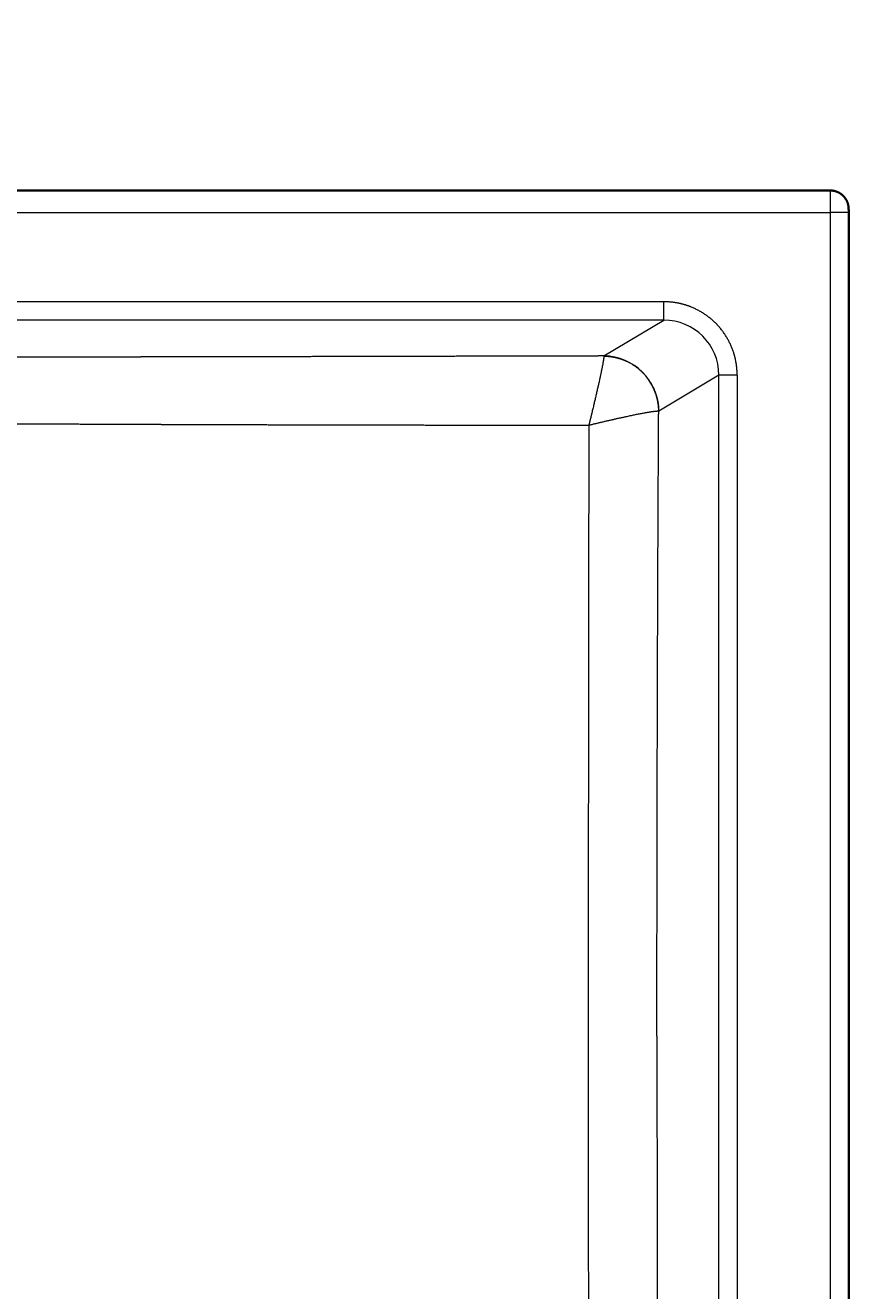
# Model space of a CAD drawing. Extents: x 54 to 1656, y -3 to 1136.
# Tile 5 of 9: x 707 to 931, y 252 to 596. Entities that reach past the tile are written whole.
import ezdxf
from ezdxf.enums import TextEntityAlignment as Align

# ---------------------------------------------------------------- set-up
doc = ezdxf.new("R2010")
doc.units = 0
doc.layers.get('0').update_dxf_attribs({"lineweight": 13})
doc.styles.get("Standard").update_dxf_attribs({"font": 'isocp.shx'})
doc.dimstyles.get("Standard").update_dxf_attribs({"dimtxt": 2.5, "dimasz": 2.5, "dimexe": 1.25, "dimexo": 0.625, "dimtad": 1, "dimcen": 2.5, "dimadec": 0, "dimazin": 0, "dimtfac": 1, "dimtmove": 0, "dimatfit": 0, "dimfxl": 0, "dimarcsym": 0})

# ---------------------------------------------------------------- blocks, each defined once
blk = doc.blocks.new('*D')
at = {"color": 7, "lineweight": 13}
for p, q in [((178.81, 991.63), (91.16, 991.63)), ((93.16, 737.63), (93.16, 991.63)), ((225.78, 737.63), (91.16, 737.63)), ((548.72, 550.88), (67.79, 550.88)), ((69.79, 91.06), (69.79, 550.88)), ((478.94, 398.4), (581.64, 287.49)), ((170.81, 99.06), (170.81, -2.64)), ((930.64, 99.06), (930.64, -2.64)), ((548.72, 91.06), (67.79, 91.06)), ((170.81, -0.64), (930.64, -0.64))]:
    blk.add_line(p, q, dxfattribs=at)
for points in [[(93.67, 989.7), (93.16, 991.63), (92.64, 989.7)], [(92.64, 739.56), (93.16, 737.63), (93.67, 739.56)], [(70.31, 548.95), (69.79, 550.88), (69.27, 548.95)], [(521.5, 353.2), (519.81, 354.27), (520.74, 352.5)], [(579.94, 288.56), (581.64, 287.49), (580.7, 289.26)], [(69.27, 92.99), (69.79, 91.06), (70.31, 92.99)], [(172.74, -0.13), (170.81, -0.64), (172.74, -1.16)], [(928.7, -1.16), (930.64, -0.64), (928.7, -0.13)]]:
    blk.add_lwpolyline(points, dxfattribs=at)
for s, rotation, p, p2 in [('254', 90, (91.16, 843.61), (91.16, 885.64)), ('%%c', 312.7956, (480.41, 399.76), (487.39, 392.23)), ('91', 312.7956, (488.07, 391.5), (506.47, 371.62)), ('460', 90, (67.79, 299.95), (67.79, 341.98))]:
    blk.add_text(s, height=14, rotation=rotation, dxfattribs=at).set_placement(p, p2, align=Align.FIT)
blk.add_text('760', height=14, dxfattribs=at).set_placement((529.71, 1.36), (571.74, 1.36), align=Align.FIT)
blk = doc.blocks.new('BLOCK73')
at = {"color": 7, "lineweight": 35}
for p, q in [((0, 0), (374.89, 0)), ((379.91, -6), (379.91, -449.82))]:
    blk.add_line(p, q, dxfattribs=at)
at = {"color": 7, "lineweight": 13}
for p, q in [((0, -6), (374.91, -6)), ((374.91, -6), (374.91, -449.82)), ((329.6, -30.26), (0, -30.26)), ((329.6, -35.25), (0, -35.25)), ((344.6, -409.81), (344.6, -50.19)), ((349.58, -50.19), (349.58, -409.81))]:
    blk.add_line(p, q, dxfattribs=at)
at = {"color": 7, "lineweight": 13, "ltscale": 0.125}
blk.add_line((379.91, -6), (374.91, -6), dxfattribs=at)
at = {"color": 7, "lineweight": 13, "ltscale": 0.124829}
blk.add_line((329.6, -35.25), (329.6, -30.26), dxfattribs=at)
at = {"color": 7, "lineweight": 13, "ltscale": 0.474831}
blk.add_line((313.3, -45.01), (329.6, -35.25), dxfattribs=at)
at = {"color": 7, "lineweight": 13, "ltscale": 0.00077729}
blk.add_line((313.3, -45.01), (313.31, -45.04), dxfattribs=at)
at = {"color": 7, "lineweight": 13, "ltscale": 0.476606}
blk.add_line((344.6, -50.19), (328.25, -59.99), dxfattribs=at)
at = {"color": 7, "lineweight": 13, "ltscale": 0.124524}
blk.add_line((349.58, -50.19), (344.6, -50.19), dxfattribs=at)
at = {"color": 7, "lineweight": 13, "ltscale": 0.000321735}
blk.add_line((328.24, -60), (328.25, -59.99), dxfattribs=at)
at = {"color": 7, "lineweight": 13}
for centre, major_axis, ratio, start_param, end_param in [((329.51, -50.28), (12.99, 7.76), 0.991473, 5.746907, 7.313198), ((313.3, -59.99), (7.71, -12.87), 0.99484, 1.033373, 2.599608)]:
    blk.add_ellipse(centre, major_axis=major_axis, ratio=ratio, start_param=start_param, end_param=end_param, dxfattribs=at)
for points, knots in [([(374.89, 0), (374.9, 0), (374.9, -0.03), (374.9, -0.1), (374.9, -0.25), (374.9, -0.47), (374.9, -0.55), (374.9, -0.8), (374.9, -1.09), (374.91, -1.28), (374.91, -1.65), (374.91, -2.06), (374.91, -2.2), (374.91, -2.5), (374.91, -2.81), (374.91, -2.95), (374.91, -3.44), (374.91, -3.96), (374.91, -4.36), (374.91, -4.83), (374.91, -5.29), (374.91, -5.37), (374.91, -5.55), (374.91, -5.73), (374.91, -5.82), (374.91, -5.91), (374.91, -6)], [0, 0, 0, 0, 0, 0, 2.872142, 2.872142, 2.872142, 4.265741, 4.265741, 4.265741, 7.110682, 7.110682, 7.110682, 8.622178, 8.622178, 8.622178, 10.208383, 10.208383, 10.208383, 13.392757, 13.392757, 13.392757, 14.205023, 14.205023, 14.205023, 14.987456, 14.987456, 14.987456, 14.987456, 14.987456, 14.987456]), ([(349.58, -50.19), (349.58, -48.22), (349.34, -46.26), (348.85, -44.33), (347.42, -40.63), (345.12, -37.4), (343.78, -35.93), (340.76, -33.35), (337.2, -31.59), (335.32, -30.93), (333.02, -30.44), (330.69, -30.28), (330.32, -30.26), (329.96, -30.26), (329.6, -30.26)], [0, 0, 0, 0, 0, 0, 13.949532, 13.949532, 13.949532, 27.898104, 27.898104, 27.898104, 41.876269, 41.876269, 41.876269, 44.455903, 44.455903, 44.455903, 44.455903, 44.455903, 44.455903]), ([(313.3, -45.01), (311.62, -45.01), (309.94, -45.02), (308.25, -45.02), (304.81, -45.03), (301.37, -45.04), (299.98, -45.04), (296.55, -45.05), (293.11, -45.06), (291.43, -45.06), (288.13, -45.07), (284.84, -45.08), (282.9, -45.08), (270.22, -45.11), (257.57, -45.14), (246.09, -45.17), (230.99, -45.2), (215.95, -45.23), (211.88, -45.24), (206.21, -45.25), (200.56, -45.26), (198.7, -45.26), (195.35, -45.27), (192.01, -45.28), (190.79, -45.28), (182.91, -45.29), (175.06, -45.3), (169.31, -45.31), (160.5, -45.32), (151.73, -45.33), (149.17, -45.34), (143.13, -45.34), (137.12, -45.35), (133.81, -45.35), (127.74, -45.36), (121.7, -45.36), (118.79, -45.36), (114.29, -45.37), (109.82, -45.37), (108.06, -45.37), (104.56, -45.37), (101.06, -45.37), (99.32, -45.37), (96.16, -45.37), (93, -45.37), (91.59, -45.37), (89.47, -45.37), (87.36, -45.37), (86.66, -45.37), (85.25, -45.37), (83.85, -45.37), (83.14, -45.37), (81.95, -45.37), (80.77, -45.37), (80.28, -45.37), (79.31, -45.37), (78.33, -45.37), (77.85, -45.37), (73.47, -45.37), (69.11, -45.37), (65.22, -45.37), (60.34, -45.37), (55.47, -45.36), (54.5, -45.36), (51.58, -45.36), (48.67, -45.36), (46.73, -45.36), (42.87, -45.36), (39.01, -45.36), (36.86, -45.35), (34.45, -45.35), (32.04, -45.35), (31.54, -45.35), (30.56, -45.35), (29.58, -45.35), (29.09, -45.35), (27.5, -45.35), (25.9, -45.35), (25.41, -45.35), (20.84, -45.35), (16.26, -45.35), (12.79, -45.34), (8.73, -45.34), (4.66, -45.34), (4.08, -45.34), (3.21, -45.34), (2.34, -45.34), (2.04, -45.34), (1.47, -45.34), (0.88, -45.34), (0.58, -45.34), (0.29, -45.34), (0, -45.34)], [0, 0, 0, 0, 0, 0, 11.511833, 11.511833, 11.511833, 23.5193, 23.5193, 23.5193, 35.031132, 35.031132, 35.031132, 46.100904, 46.100904, 46.100904, 121.873686, 121.873686, 121.873686, 150.066127, 150.066127, 150.066127, 161.165868, 161.165868, 161.165868, 173.36136, 173.36136, 173.36136, 216.120197, 216.120197, 216.120197, 235.339257, 235.339257, 235.339257, 259.015046, 259.015046, 259.015046, 278.695781, 278.695781, 278.695781, 291.397879, 291.397879, 291.397879, 304.099977, 304.099977, 304.099977, 314.353264, 314.353264, 314.353264, 319.479907, 319.479907, 319.479907, 324.606551, 324.606551, 324.606551, 328.171089, 328.171089, 328.171089, 331.735627, 331.735627, 331.735627, 360.251831, 360.251831, 360.251831, 367.380828, 367.380828, 367.380828, 381.638821, 381.638821, 381.638821, 395.637869, 395.637869, 395.637869, 399.219698, 399.219698, 399.219698, 402.801527, 402.801527, 402.801527, 410.853254, 410.853254, 410.853254, 436.130519, 436.130519, 436.130519, 440.343412, 440.343412, 440.343412, 442.449872, 442.449872, 442.449872, 444.556331, 444.556331, 444.556331, 444.556331, 444.556331, 444.556331]), ([(313.31, -45.04), (313.34, -45.18), (313.31, -45.52), (313.23, -46.06), (312.85, -48.27), (312.13, -51.64), (311.56, -54.18), (310.74, -57.66), (309.88, -61.25), (309.67, -62.1), (309.46, -62.96), (309.24, -63.83)], [0, 0, 0, 0, 0, 0, 8.86018, 8.86018, 8.86018, 28.897658, 28.897658, 28.897658, 35.14938, 35.14938, 35.14938, 35.14938, 35.14938, 35.14938]), ([(313.31, -45.04), (314.83, -45.05), (316.35, -45.26), (317.83, -45.65), (320.67, -46.82), (323.13, -48.65), (324.24, -49.72), (326.24, -52.21), (327.53, -55.13), (327.99, -56.72), (328.23, -58.36), (328.24, -60)], [0, 0, 0, 0, 0, 0, 10.833483, 10.833483, 10.833483, 21.69227, 21.69227, 21.69227, 33.367251, 33.367251, 33.367251, 33.367251, 33.367251, 33.367251]), ([(309.24, -63.83), (311.95, -63.16), (314.66, -62.52), (317.28, -61.92), (321.4, -61.02), (324.83, -60.37), (326.01, -60.16), (327.24, -59.99), (327.94, -59.96), (328.07, -59.97), (328.17, -59.98), (328.24, -60)], [0, 0, 0, 0, 0, 0, 19.936415, 19.936415, 19.936415, 32.212801, 32.212801, 32.212801, 35.878139, 35.878139, 35.878139, 35.878139, 35.878139, 35.878139]), ([(327.77, -230), (327.77, -212.99), (327.78, -195.99), (327.81, -178.97), (327.86, -155.15), (327.93, -131.33), (327.95, -124.53), (328.01, -107.53), (328.08, -90.54), (328.13, -80.35), (328.18, -70.17), (328.24, -60)], [0, 0, 0, 0, 0, 0, 120.287605, 120.287605, 120.287605, 168.404278, 168.404278, 168.404278, 240.501902, 240.501902, 240.501902, 240.501902, 240.501902, 240.501902]), ([(0, -62.87), (0.16, -62.87), (0.32, -62.87), (0.6, -62.87), (1.13, -62.87), (1.58, -62.87), (1.15, -62.87), (5.44, -62.87), (9.73, -62.87), (13.65, -62.87), (17.73, -62.87), (21.81, -62.88), (21.98, -62.88), (22.31, -62.88), (22.65, -62.88), (22.82, -62.88), (23.32, -62.88), (23.83, -62.88), (24.17, -62.88), (24.69, -62.88), (25.2, -62.88), (25.34, -62.88), (26.02, -62.88), (26.69, -62.88), (27.2, -62.88), (28.12, -62.88), (29.03, -62.88), (29.34, -62.88), (30.11, -62.88), (30.87, -62.88), (31.36, -62.88), (34.9, -62.89), (38.44, -62.89), (41.62, -62.9), (45.79, -62.91), (49.96, -62.92), (50.98, -62.92), (52.99, -62.92), (55.01, -62.93), (56.14, -62.93), (59.65, -62.94), (63.16, -62.96), (65.66, -62.96), (68.39, -62.98), (71.11, -62.99), (71.34, -62.99), (72.48, -62.99), (73.62, -63), (74.53, -63), (75.85, -63.01), (77.17, -63.01), (77.57, -63.01), (78.38, -63.02), (79.19, -63.02), (79.59, -63.02), (80.41, -63.03), (81.23, -63.03), (81.6, -63.03), (82.43, -63.04), (83.26, -63.04), (83.57, -63.04), (84.37, -63.05), (85.16, -63.05), (85.37, -63.05), (86.06, -63.06), (86.75, -63.06), (87.08, -63.06), (91.8, -63.09), (96.54, -63.11), (101.24, -63.14), (106.84, -63.17), (112.49, -63.2), (113.71, -63.21), (116.14, -63.22), (118.58, -63.24), (119.8, -63.24), (123.48, -63.26), (127.17, -63.28), (129.64, -63.3), (134.38, -63.32), (139.14, -63.35), (141.41, -63.36), (144.73, -63.38), (148.05, -63.4), (149.09, -63.4), (151.18, -63.41), (153.27, -63.42), (154.32, -63.43), (161, -63.46), (167.73, -63.5), (173.36, -63.52), (180.26, -63.55), (187.19, -63.58), (188.38, -63.58), (190.17, -63.59), (191.96, -63.59), (192.56, -63.6), (193.81, -63.6), (195.07, -63.61), (195.45, -63.61), (197, -63.61), (198.55, -63.62), (199.49, -63.62), (201.29, -63.63), (203.1, -63.63), (204.01, -63.64), (206.73, -63.65), (209.45, -63.65), (211.3, -63.66), (220.89, -63.69), (230.52, -63.71), (238.35, -63.73), (251.45, -63.76), (264.59, -63.78), (269.87, -63.79), (277.96, -63.8), (286.05, -63.81), (289.21, -63.81), (294.9, -63.82), (300.59, -63.82), (303.48, -63.82), (306.36, -63.82), (309.24, -63.83)], [0, 0, 0, 0, 0, 0, 1.102967, 1.102967, 1.102967, 3.4617, 3.4617, 3.4617, 30.382166, 30.382166, 30.382166, 31.530915, 31.530915, 31.530915, 32.679663, 32.679663, 32.679663, 34.977152, 34.977152, 34.977152, 36.170255, 36.170255, 36.170255, 39.603657, 39.603657, 39.603657, 42.383721, 42.383721, 42.383721, 44.863855, 44.863855, 44.863855, 66.663862, 66.663862, 66.663862, 73.732402, 73.732402, 73.732402, 80.611808, 80.611808, 80.611808, 97.900902, 97.900902, 97.900902, 99.47264, 99.47264, 99.47264, 105.759592, 105.759592, 105.759592, 108.553774, 108.553774, 108.553774, 111.347956, 111.347956, 111.347956, 114.195148, 114.195148, 114.195148, 117.161481, 117.161481, 117.161481, 119.637028, 119.637028, 119.637028, 121.900002, 121.900002, 121.900002, 151.909105, 151.909105, 151.909105, 160.081423, 160.081423, 160.081423, 168.25374, 168.25374, 168.25374, 184.70706, 184.70706, 184.70706, 199.74635, 199.74635, 199.74635, 206.586111, 206.586111, 206.586111, 213.425872, 213.425872, 213.425872, 250.207605, 250.207605, 250.207605, 257.851785, 257.851785, 257.851785, 261.673878, 261.673878, 261.673878, 265.849297, 265.849297, 265.849297, 271.578953, 271.578953, 271.578953, 277.352171, 277.352171, 277.352171, 288.853808, 288.853808, 288.853808, 338.061209, 338.061209, 338.061209, 371.054938, 371.054938, 371.054938, 388.564155, 388.564155, 388.564155, 406.50453, 406.50453, 406.50453, 406.50453, 406.50453, 406.50453]), ([(309.24, -63.83), (309.23, -70.32), (309.22, -76.83), (309.21, -83.36), (309.18, -96.49), (309.17, -109.66), (309.16, -116.28), (309.14, -126.27), (309.13, -136.27), (309.13, -139.42), (309.12, -152.81), (309.11, -166.22), (309.1, -176.29), (309.09, -193.06), (309.09, -209.82), (309.09, -216.55), (309.09, -223.27), (309.09, -230)], [0, 0, 0, 0, 0, 0, 44.700337, 44.700337, 44.700337, 89.755734, 89.755734, 89.755734, 112.657397, 112.657397, 112.657397, 180.649515, 180.649515, 180.649515, 226.242414, 226.242414, 226.242414, 226.242414, 226.242414, 226.242414]), ([(309.09, -230), (309.09, -240.05), (309.09, -250.09), (309.09, -260.13), (309.1, -276.88), (309.11, -293.63), (309.11, -300.32), (309.12, -310.34), (309.13, -320.35), (309.13, -323.74), (309.14, -333.68), (309.16, -343.6), (309.17, -350.35), (309.18, -363.51), (309.21, -376.63), (309.22, -383.16), (309.23, -389.68), (309.24, -396.17)], [0, 0, 0, 0, 0, 0, 68.106708, 68.106708, 68.106708, 113.498872, 113.498872, 113.498872, 136.053781, 136.053781, 136.053781, 181.030576, 181.030576, 181.030576, 225.762432, 225.762432, 225.762432, 225.762432, 225.762432, 225.762432]), ([(327.77, -230), (327.77, -247), (327.78, -264), (327.81, -281.02), (327.85, -299.98), (327.9, -318.93), (327.9, -319.73), (327.91, -323.21), (327.92, -326.69), (327.93, -329), (327.95, -333.95), (327.96, -338.9), (327.98, -342.31), (328, -349.11), (328.03, -355.91), (328.04, -359.32), (328.07, -365.94), (328.1, -372.55), (328.12, -376.67), (328.15, -383.27), (328.18, -389.87), (328.2, -393.25), (328.22, -396.63), (328.24, -400)], [0, 0, 0, 0, 0, 0, 120.543511, 120.543511, 120.543511, 134.208596, 134.208596, 134.208596, 145.190114, 145.190114, 145.190114, 169.301059, 169.301059, 169.301059, 193.408273, 193.408273, 193.408273, 216.226271, 216.226271, 216.226271, 240.254018, 240.254018, 240.254018, 240.254018, 240.254018, 240.254018])]:
    blk.add_open_spline(points, degree=5, knots=knots, dxfattribs=at)
at = {"color": 7, "lineweight": 35}
blk.add_open_spline([(374.89, 0), (374.95, 0), (375.07, 0), (375.25, -0.01), (375.43, -0.03), (375.61, -0.05), (375.78, -0.08), (375.96, -0.11), (376.13, -0.15), (376.3, -0.2), (376.47, -0.25), (376.64, -0.31), (376.81, -0.38), (376.97, -0.45), (377.13, -0.53), (377.29, -0.61), (377.45, -0.7), (377.6, -0.79), (377.75, -0.89), (377.89, -1), (378.03, -1.11), (378.17, -1.22), (378.3, -1.34), (378.43, -1.46), (378.56, -1.59), (378.67, -1.73), (378.79, -1.86), (378.9, -2), (379, -2.15), (379.1, -2.3), (379.2, -2.45), (379.28, -2.6), (379.37, -2.76), (379.44, -2.92), (379.52, -3.09), (379.58, -3.26), (379.64, -3.42), (379.7, -3.6), (379.74, -3.77), (379.79, -3.95), (379.82, -4.13), (379.84, -4.28), (379.86, -4.4), (379.87, -4.49), (379.88, -4.57), (379.88, -4.64), (379.89, -4.69), (379.89, -4.73), (379.89, -4.77), (379.89, -4.8), (379.9, -4.84), (379.9, -4.86), (379.9, -4.89), (379.9, -4.92), (379.9, -4.94), (379.9, -4.97), (379.9, -4.99), (379.9, -5.01), (379.9, -5.04), (379.9, -5.06), (379.9, -5.08), (379.9, -5.11), (379.9, -5.13), (379.91, -5.16), (379.91, -5.18), (379.91, -5.21), (379.91, -5.23), (379.91, -5.26), (379.91, -5.28), (379.91, -5.31), (379.91, -5.33), (379.91, -5.36), (379.91, -5.39), (379.91, -5.41), (379.91, -5.44), (379.91, -5.47), (379.91, -5.5), (379.91, -5.52), (379.91, -5.55), (379.91, -5.58), (379.91, -5.61), (379.91, -5.64), (379.91, -5.67), (379.91, -5.7), (379.91, -5.73), (379.91, -5.76), (379.91, -5.79), (379.91, -5.82), (379.91, -5.85), (379.91, -5.88), (379.91, -5.91), (379.91, -5.94), (379.91, -5.97), (379.91, -5.99), (379.91, -6)], degree=3, knots=[0, 0, 0, 0, 0.178475, 0.356953, 0.535434, 0.713917, 0.892402, 1.07089, 1.24938, 1.427873, 1.60637, 1.784869, 1.96337, 2.141873, 2.320385, 2.498898, 2.67741, 2.855924, 3.034453, 3.212985, 3.391513, 3.570043, 3.748603, 3.927166, 4.105717, 4.284271, 4.462891, 4.641512, 4.820115, 4.998684, 5.177468, 5.356197, 5.534834, 5.713473, 5.892921, 6.072089, 6.251146, 6.429429, 6.617431, 6.802472, 6.983072, 7.151927, 7.259213, 7.353166, 7.432054, 7.497831, 7.545004, 7.588521, 7.625798, 7.659393, 7.690877, 7.718726, 7.745079, 7.772021, 7.796296, 7.821137, 7.844596, 7.868619, 7.891875, 7.915685, 7.938993, 7.962845, 7.986634, 8.010939, 8.035135, 8.05983, 8.084402, 8.109463, 8.134991, 8.160962, 8.186919, 8.213305, 8.240098, 8.267274, 8.294461, 8.322019, 8.349924, 8.378154, 8.406536, 8.435215, 8.464165, 8.493365, 8.522649, 8.552158, 8.58187, 8.611759, 8.641758, 8.671899, 8.702157, 8.732507, 8.762895, 8.793347, 8.82384, 8.854348, 8.854348, 8.854348, 8.854348], dxfattribs=at)

msp = doc.modelspace()

# ---------------------------------------------------------------- block references
at = {"lineweight": 0}
msp.add_blockref('BLOCK73', (550.723, 550.879), dxfattribs=at)

# ---------------------------------------------------------------- dimensions: what is measured, and where the dimension line sits
at = {"color": 0, "lineweight": 0}
for base, p1, p2, angle, middle, dimtype in [((69.791, 550.879), (550.723, 91.056), (550.723, 550.879), 90, (69.791, 320.967), 161), ((170.811, -0.644), (930.635, 101.056), (170.811, 101.056), 180, (550.723, -0.644), 161), ((93.156, 991.627), (227.785, 737.627), (180.809, 991.627), 89.99952, (93.156, 864.627), 160)]:
    dim = msp.add_linear_dim(base=base, p1=p1, p2=p2, angle=angle, dimstyle='Standard', dxfattribs=at)
    dim.commit()
    dim.dimension.update_dxf_attribs({"geometry": '*D', "text_midpoint": middle, "dimtype": dimtype})
dim = msp.add_diameter_dim_2p(p1=(581.635, 287.492), p2=(519.811, 354.266), dimstyle='Standard', dxfattribs=at)
dim.commit()
dim.dimension.update_dxf_attribs({"geometry": '*D', "text_midpoint": (491.974, 384.332), "dimtype": 163})

doc.saveas('drawing.dxf')
